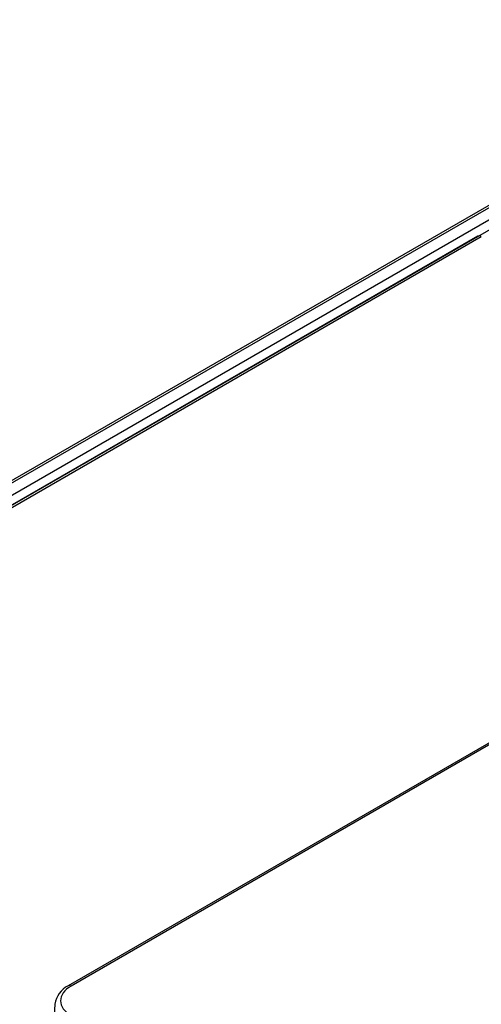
# Model space of a CAD drawing. Header units: millimetres. Extents: x 0 to 200, y 0 to 287.
# Tile 31 of 78: x 157.66 to 161.78, y 115.24 to 124.05. Entities that reach past the tile are written whole.
import ezdxf

# ---------------------------------------------------------------- set-up
doc = ezdxf.new("R2010")
doc.units = ezdxf.units.MM
doc.layers.add('148.255_BW4C_CTM', color=7, linetype='Continuous')
doc.layers.add('Standard', color=7, linetype='Continuous')

# ---------------------------------------------------------------- blocks, each defined once
blk = doc.blocks.new('SE3')
at = {"layer": '148.255_BW4C_CTM', "color": 7, "linetype": 'Continuous'}
for p, q in [((164.724, 124.046), (148.1918, 114.5012)), ((148.2218, 114.4982), (164.7505, 124.041)), ((164.7123, 123.9079), (148.318, 114.4427)), ((148.3562, 114.3765), (164.7505, 123.8418)), ((172.262, 123.5911), (158.0911, 115.4095)), ((172.287, 123.5886), (158.1161, 115.4071)), ((161.7511, 122.1097), (148.3819, 114.3909)), ((148.4114, 114.388), (161.7806, 122.1067)), ((157.972, 115.2444), (157.9485, 114.8556))]:
    blk.add_line(p, q, dxfattribs=at)
blk.add_arc((158.1872, 115.2147), 0.2173, 116.25758, 172.18985, dxfattribs=at)
for centre, major_axis, start_param, end_param in [((161.7806, 122.0586), (0.0295, -0.0511), 2.356194, 3.141593), ((163.6175, 116.3216), (1.698, 0), 2.71539, 5.26564), ((158.1161, 115.3662), (0.025, -0.0433), 2.356194, 3.142143)]:
    blk.add_ellipse(centre, major_axis=major_axis, ratio=0.57735, start_param=start_param, end_param=end_param, dxfattribs=at)
blk.add_open_spline([(158.1161, 115.4071), (158.0562, 115.3725), (157.9871, 115.2755), (158.0562, 115.1785), (158.1161, 115.1439)], degree=3, dxfattribs=at)

msp = doc.modelspace()

# ---------------------------------------------------------------- block references
at = {"layer": 'Standard'}
msp.add_blockref('SE3', (0, 0), dxfattribs=at)

doc.saveas('drawing.dxf')
